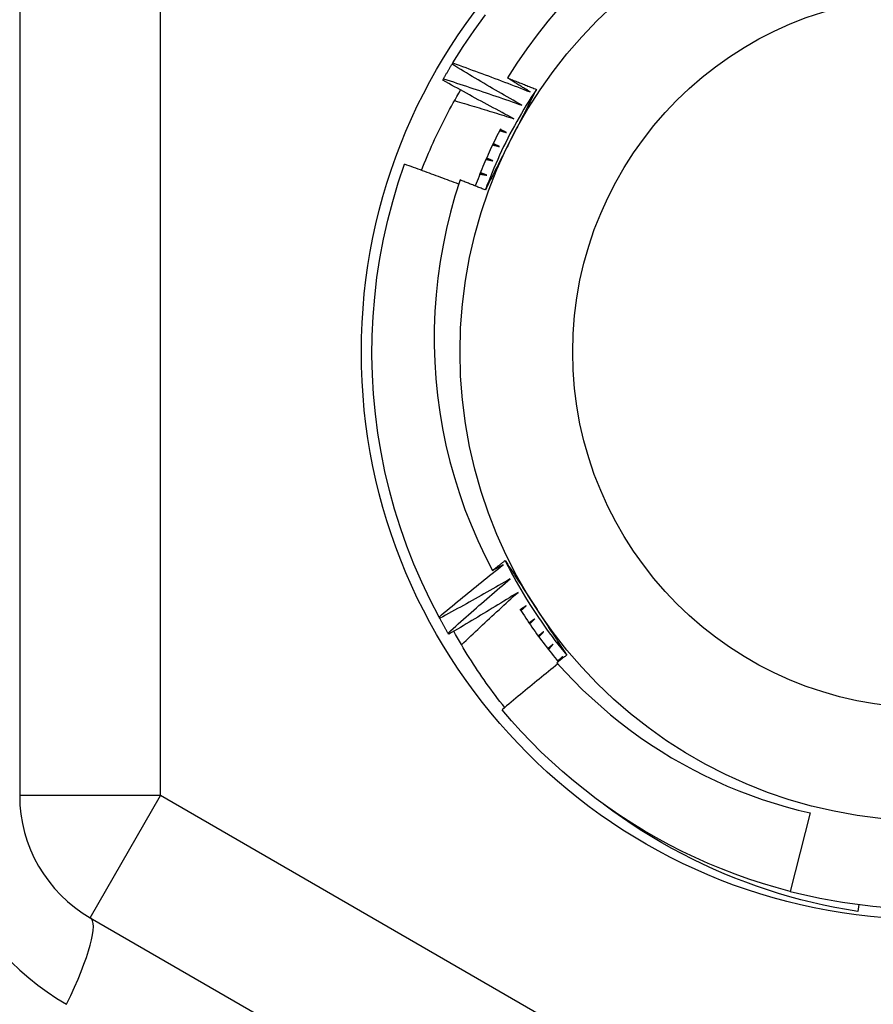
# Model space of a CAD drawing. Header units: inches. Extents: x 48.1 to 120.1, y 31.5 to 55.7.
# Tile 79 of 85: x 113.925 to 114.163, y 52.982 to 53.257. Entities that reach past the tile are written whole.
import ezdxf

# ---------------------------------------------------------------- set-up
doc = ezdxf.new("R2010")
doc.units = ezdxf.units.IN
doc.header["$MEASUREMENT"] = 0
doc.layers.add('Visible Edges(ANSI)', color=7, linetype='Continuous', lineweight=25)
doc.layers.add('Visible Tangent Edges(ANSI)', color=7, linetype='Continuous', lineweight=25)

msp = doc.modelspace()

# ---------------------------------------------------------------- linework, layer by layer
at = {"layer": 'Visible Edges(ANSI)'}
for p, q in [((113.92489, 53.28791), (113.92489, 53.04015)), ((114.04569, 53.24439), (114.0459, 53.24475)), ((114.04312, 53.23997), (114.04332, 53.24033)), ((114.04225, 53.08966), (114.04206, 53.09002)), ((114.04477, 53.0852), (114.04457, 53.08556)), ((114.07574, 53.07784), (114.07668, 53.07902)), ((114.14578, 53.03531), (114.14015, 53.0134)), ((114.15934, 53.00974), (114.15909, 53.00781)), ((113.94458, 53.00605), (114.15914, 52.88217))]:
    msp.add_line(p, q, dxfattribs=at)
at = {"layer": 'Visible Edges(ANSI)', "flags": 128}
for points in [[(114.07565, 53.26013), (114.0725, 53.25642), (114.06947, 53.2526), (114.06657, 53.24867), (114.06382, 53.24466), (114.06121, 53.24055)], [(114.0459, 53.24475), (114.04881, 53.24935), (114.05187, 53.25384), (114.05509, 53.25823)], [(114.04332, 53.24033), (114.04341, 53.2405), (114.04351, 53.24067), (114.04361, 53.24084), (114.0437, 53.24101), (114.0438, 53.24118), (114.0439, 53.24135), (114.044, 53.24152), (114.04409, 53.24169), (114.04419, 53.24186), (114.04429, 53.24203), (114.04439, 53.2422), (114.04449, 53.24237), (114.04459, 53.24254), (114.04469, 53.24271), (114.04479, 53.24288), (114.04489, 53.24304), (114.04498, 53.24321), (114.04508, 53.24338), (114.04518, 53.24355), (114.04529, 53.24372), (114.04539, 53.24389), (114.04549, 53.24406), (114.04559, 53.24422), (114.04569, 53.24439)], [(114.0652, 53.23294), (114.06438, 53.23341), (114.06356, 53.23388), (114.06274, 53.23434), (114.06192, 53.23481), (114.06111, 53.23528), (114.06029, 53.23575), (114.05947, 53.23622), (114.05866, 53.23669), (114.05784, 53.23717), (114.05703, 53.23764), (114.05622, 53.23812), (114.0554, 53.23859), (114.05459, 53.23907), (114.05378, 53.23955), (114.05297, 53.24003), (114.05215, 53.24051), (114.05134, 53.24099), (114.05053, 53.24147), (114.04973, 53.24196), (114.04892, 53.24244), (114.04811, 53.24293), (114.0473, 53.24341), (114.04649, 53.2439), (114.04569, 53.24439)], [(114.0459, 53.24475), (114.04681, 53.24442), (114.04771, 53.2441), (114.04862, 53.24377), (114.04952, 53.24344), (114.05043, 53.24311), (114.05133, 53.24278), (114.05223, 53.24245), (114.05314, 53.24212), (114.05404, 53.24179), (114.05494, 53.24145), (114.05584, 53.24112), (114.05674, 53.24078), (114.05764, 53.24044), (114.05854, 53.2401), (114.05944, 53.23976), (114.06034, 53.23942), (114.06124, 53.23908), (114.06214, 53.23873), (114.06304, 53.23839), (114.06394, 53.23804), (114.06484, 53.2377), (114.06573, 53.23735), (114.06663, 53.237), (114.06753, 53.23665)], [(114.04332, 53.24033), (114.04423, 53.24003), (114.04515, 53.23974), (114.04606, 53.23944), (114.04698, 53.23914), (114.04789, 53.23884), (114.04881, 53.23854), (114.04972, 53.23824), (114.05063, 53.23794), (114.05155, 53.23764), (114.05246, 53.23733), (114.05337, 53.23703), (114.05428, 53.23672), (114.05519, 53.23641), (114.05611, 53.2361), (114.05702, 53.23579), (114.05793, 53.23548), (114.05884, 53.23517), (114.05975, 53.23485), (114.06066, 53.23454), (114.06157, 53.23422), (114.06247, 53.2339), (114.06338, 53.23359), (114.06429, 53.23327), (114.0652, 53.23294)], [(114.06121, 53.24055), (114.06154, 53.24042), (114.06188, 53.24029), (114.06222, 53.24016), (114.06255, 53.24002), (114.06289, 53.23989), (114.06322, 53.23976), (114.06356, 53.23963), (114.06389, 53.2395), (114.06423, 53.23936), (114.06456, 53.23923), (114.0649, 53.2391), (114.06523, 53.23897), (114.06557, 53.23883), (114.0659, 53.2387), (114.06624, 53.23857), (114.06657, 53.23843), (114.06691, 53.2383), (114.06724, 53.23816), (114.06758, 53.23803), (114.06791, 53.2379), (114.06825, 53.23776), (114.06858, 53.23763), (114.06892, 53.23749), (114.06925, 53.23736)], [(114.06753, 53.23665), (114.06726, 53.23681), (114.067, 53.23697), (114.06674, 53.23713), (114.06647, 53.23729), (114.06621, 53.23746), (114.06594, 53.23762), (114.06568, 53.23778), (114.06542, 53.23794), (114.06515, 53.2381), (114.06489, 53.23827), (114.06463, 53.23843), (114.06436, 53.23859), (114.0641, 53.23875), (114.06384, 53.23892), (114.06357, 53.23908), (114.06331, 53.23924), (114.06305, 53.23941), (114.06278, 53.23957), (114.06252, 53.23973), (114.06226, 53.2399), (114.062, 53.24006), (114.06173, 53.24022), (114.06147, 53.24039), (114.06121, 53.24055)], [(114.06299, 53.22917), (114.06216, 53.22961), (114.06132, 53.23004), (114.06049, 53.23048), (114.05966, 53.23092), (114.05883, 53.23137), (114.05799, 53.23181), (114.05716, 53.23225), (114.05633, 53.2327), (114.0555, 53.23314), (114.05467, 53.23359), (114.05384, 53.23404), (114.05301, 53.23449), (114.05219, 53.23494), (114.05136, 53.23539), (114.05053, 53.23584), (114.04971, 53.2363), (114.04888, 53.23675), (114.04806, 53.23721), (114.04723, 53.23767), (114.04641, 53.23812), (114.04558, 53.23858), (114.04476, 53.23904), (114.04394, 53.2395), (114.04312, 53.23997)], [(114.06925, 53.23736), (114.06853, 53.23626), (114.06781, 53.23515), (114.06711, 53.23404), (114.06642, 53.23292), (114.06574, 53.2318), (114.06507, 53.23066), (114.06441, 53.22953), (114.06376, 53.22838), (114.06313, 53.22723), (114.0625, 53.22607), (114.06189, 53.22491), (114.06129, 53.22374), (114.0607, 53.22256), (114.06012, 53.22138), (114.05956, 53.22019), (114.059, 53.219), (114.05846, 53.2178), (114.05793, 53.21659), (114.05741, 53.21539), (114.0569, 53.21417), (114.05641, 53.21295), (114.05593, 53.21173), (114.05546, 53.2105), (114.055, 53.20927)], [(114.06925, 53.23736), (114.06896, 53.23678), (114.06866, 53.2362), (114.06837, 53.23561), (114.06807, 53.23503), (114.06778, 53.23445), (114.06748, 53.23387), (114.06719, 53.23329), (114.06689, 53.23271), (114.0666, 53.23213), (114.0663, 53.23155), (114.06601, 53.23097), (114.06571, 53.23038), (114.06542, 53.2298), (114.06512, 53.22922), (114.06482, 53.22864), (114.06453, 53.22806), (114.06423, 53.22747), (114.06394, 53.22689), (114.06364, 53.22631), (114.06334, 53.22573), (114.06305, 53.22514), (114.06275, 53.22456), (114.06245, 53.22398), (114.06215, 53.22339)], [(114.03718, 53.21475), (114.03756, 53.21572), (114.03795, 53.21669), (114.03834, 53.21765), (114.03874, 53.21861), (114.03914, 53.21956), (114.03955, 53.22052), (114.03997, 53.22147), (114.0404, 53.22242), (114.04083, 53.22336), (114.04127, 53.22431), (114.04172, 53.22525), (114.04217, 53.22618), (114.04263, 53.22712), (114.04309, 53.22805), (114.04356, 53.22898), (114.04404, 53.2299), (114.04453, 53.23082), (114.04502, 53.23174), (114.04551, 53.23266), (114.04602, 53.23357), (114.04653, 53.23448), (114.04705, 53.23538), (114.04757, 53.23629), (114.0481, 53.23718)], [(114.04639, 53.23423), (114.04709, 53.23403), (114.04778, 53.23383), (114.04847, 53.23362), (114.04917, 53.23342), (114.04986, 53.23321), (114.05055, 53.233), (114.05124, 53.2328), (114.05194, 53.23259), (114.05263, 53.23238), (114.05332, 53.23217), (114.05401, 53.23196), (114.0547, 53.23175), (114.0554, 53.23154), (114.05609, 53.23132), (114.05678, 53.23111), (114.05747, 53.2309), (114.05816, 53.23068), (114.05885, 53.23047), (114.05954, 53.23025), (114.06023, 53.23004), (114.06092, 53.22982), (114.06161, 53.2296), (114.0623, 53.22939), (114.06299, 53.22917)], [(114.05924, 53.22634), (114.05891, 53.22569), (114.05858, 53.22504), (114.05825, 53.22439), (114.05793, 53.22374), (114.05761, 53.22309), (114.05729, 53.22244), (114.05698, 53.22178), (114.05667, 53.22112), (114.05636, 53.22046), (114.05606, 53.2198), (114.05576, 53.21914), (114.05547, 53.21848), (114.05517, 53.21781), (114.05489, 53.21714), (114.0546, 53.21647), (114.05432, 53.2158), (114.05404, 53.21513), (114.05377, 53.21446), (114.0535, 53.21378), (114.05323, 53.21311), (114.05297, 53.21243), (114.05271, 53.21175), (114.05246, 53.21107), (114.0522, 53.21039)], [(114.05899, 53.22586), (114.05907, 53.22583), (114.05915, 53.22581), (114.05923, 53.22579), (114.05931, 53.22577), (114.05939, 53.22575), (114.05947, 53.22572), (114.05955, 53.2257), (114.05963, 53.22568), (114.05971, 53.22566), (114.05979, 53.22563), (114.05987, 53.22561), (114.05995, 53.22559), (114.06003, 53.22557), (114.06011, 53.22554), (114.06019, 53.22552), (114.06027, 53.2255), (114.06035, 53.22548), (114.06043, 53.22545), (114.06051, 53.22543), (114.06059, 53.22541), (114.06067, 53.22539), (114.06075, 53.22536), (114.06083, 53.22534), (114.06091, 53.22532)], [(114.06091, 53.22532), (114.06084, 53.22535), (114.06076, 53.22539), (114.06069, 53.22543), (114.06062, 53.22546), (114.06055, 53.2255), (114.06047, 53.22553), (114.0604, 53.22557), (114.06033, 53.2256), (114.06025, 53.22564), (114.06018, 53.22567), (114.06011, 53.22571), (114.06003, 53.22574), (114.05996, 53.22578), (114.05989, 53.22581), (114.05981, 53.22585), (114.05974, 53.22589), (114.05967, 53.22592), (114.05959, 53.22596), (114.05952, 53.22599), (114.05945, 53.22603), (114.05938, 53.22606), (114.0593, 53.2261), (114.05923, 53.22613), (114.05916, 53.22617)], [(114.06215, 53.22339), (114.06185, 53.2228), (114.06155, 53.22221), (114.06125, 53.22162), (114.06095, 53.22103), (114.06065, 53.22044), (114.06035, 53.21985), (114.06006, 53.21926), (114.05976, 53.21868), (114.05946, 53.21809), (114.05916, 53.2175), (114.05886, 53.21691), (114.05856, 53.21632), (114.05826, 53.21574), (114.05796, 53.21515), (114.05766, 53.21456), (114.05737, 53.21397), (114.05707, 53.21339), (114.05677, 53.2128), (114.05647, 53.21221), (114.05617, 53.21162), (114.05588, 53.21104), (114.05558, 53.21045), (114.05528, 53.20986), (114.05498, 53.20928)], [(114.05702, 53.22188), (114.05711, 53.22186), (114.05719, 53.22184), (114.05727, 53.22182), (114.05735, 53.2218), (114.05743, 53.22178), (114.05751, 53.22176), (114.05759, 53.22174), (114.05767, 53.22172), (114.05775, 53.2217), (114.05783, 53.22168), (114.05791, 53.22166), (114.05799, 53.22164), (114.05807, 53.22162), (114.05815, 53.2216), (114.05823, 53.22158), (114.05831, 53.22156), (114.05839, 53.22154), (114.05847, 53.22152), (114.05855, 53.2215), (114.05864, 53.22148), (114.05872, 53.22146), (114.0588, 53.22144), (114.05888, 53.22143), (114.05896, 53.22141)], [(114.05896, 53.22141), (114.05888, 53.22144), (114.05881, 53.22147), (114.05873, 53.2215), (114.05866, 53.22154), (114.05859, 53.22157), (114.05851, 53.2216), (114.05844, 53.22164), (114.05836, 53.22167), (114.05829, 53.2217), (114.05821, 53.22173), (114.05814, 53.22177), (114.05807, 53.2218), (114.05799, 53.22183), (114.05792, 53.22187), (114.05784, 53.2219), (114.05777, 53.22193), (114.0577, 53.22197), (114.05762, 53.222), (114.05755, 53.22203), (114.05747, 53.22206), (114.0574, 53.2221), (114.05732, 53.22213), (114.05725, 53.22216), (114.05718, 53.2222)], [(114.05713, 53.21743), (114.05706, 53.21746), (114.05698, 53.21749), (114.05691, 53.21752), (114.05683, 53.21755), (114.05676, 53.21758), (114.05668, 53.21761), (114.05661, 53.21764), (114.05653, 53.21767), (114.05646, 53.2177), (114.05638, 53.21773), (114.05631, 53.21776), (114.05623, 53.21779), (114.05616, 53.21782), (114.05608, 53.21786), (114.056, 53.21789), (114.05593, 53.21792), (114.05585, 53.21795), (114.05578, 53.21798), (114.0557, 53.21801), (114.05563, 53.21804), (114.05555, 53.21807), (114.05548, 53.2181), (114.0554, 53.21813), (114.05533, 53.21816)], [(114.04206, 53.09002), (114.03955, 53.09485), (114.03721, 53.09977), (114.03505, 53.10476), (114.03307, 53.10983), (114.03126, 53.11496), (114.02963, 53.12015), (114.02819, 53.1254), (114.02693, 53.1307), (114.02586, 53.13603), (114.02497, 53.1414), (114.02427, 53.1468), (114.02376, 53.15222), (114.02345, 53.15765), (114.02332, 53.16309), (114.02338, 53.16853), (114.02363, 53.17397), (114.02408, 53.17939), (114.02471, 53.1848), (114.02553, 53.19017), (114.02654, 53.19552), (114.02773, 53.20083), (114.02911, 53.2061), (114.03068, 53.21131), (114.03242, 53.21646)], [(114.04754, 53.21091), (114.04691, 53.21115), (114.04629, 53.21138), (114.04566, 53.21162), (114.04503, 53.21186), (114.0444, 53.21209), (114.04377, 53.21233), (114.04315, 53.21256), (114.04252, 53.2128), (114.04189, 53.21303), (114.04126, 53.21326), (114.04063, 53.2135), (114.04, 53.21373), (114.03937, 53.21396), (114.03874, 53.21419), (114.03811, 53.21442), (114.03748, 53.21465), (114.03684, 53.21488), (114.03621, 53.2151), (114.03558, 53.21533), (114.03495, 53.21556), (114.03432, 53.21579), (114.03369, 53.21601), (114.03305, 53.21624), (114.03242, 53.21646)], [(114.05519, 53.21784), (114.05527, 53.21782), (114.05535, 53.2178), (114.05543, 53.21779), (114.05551, 53.21777), (114.05559, 53.21775), (114.05567, 53.21774), (114.05575, 53.21772), (114.05584, 53.2177), (114.05592, 53.21769), (114.056, 53.21767), (114.05608, 53.21765), (114.05616, 53.21763), (114.05624, 53.21762), (114.05632, 53.2176), (114.0564, 53.21758), (114.05648, 53.21757), (114.05657, 53.21755), (114.05665, 53.21753), (114.05673, 53.21751), (114.05681, 53.2175), (114.05689, 53.21748), (114.05697, 53.21746), (114.05705, 53.21745), (114.05713, 53.21743)], [(114.05348, 53.21374), (114.05356, 53.21373), (114.05365, 53.21371), (114.05373, 53.2137), (114.05381, 53.21368), (114.05389, 53.21367), (114.05397, 53.21365), (114.05405, 53.21364), (114.05414, 53.21363), (114.05422, 53.21361), (114.0543, 53.2136), (114.05438, 53.21358), (114.05446, 53.21357), (114.05454, 53.21355), (114.05463, 53.21354), (114.05471, 53.21352), (114.05479, 53.21351), (114.05487, 53.2135), (114.05495, 53.21348), (114.05503, 53.21347), (114.05512, 53.21345), (114.0552, 53.21344), (114.05528, 53.21342), (114.05536, 53.21341), (114.05544, 53.21339)], [(114.05544, 53.21339), (114.05537, 53.21342), (114.05529, 53.21345), (114.05521, 53.21348), (114.05514, 53.21351), (114.05506, 53.21353), (114.05498, 53.21356), (114.05491, 53.21359), (114.05483, 53.21362), (114.05476, 53.21365), (114.05468, 53.21367), (114.0546, 53.2137), (114.05453, 53.21373), (114.05445, 53.21376), (114.05437, 53.21379), (114.0543, 53.21381), (114.05422, 53.21384), (114.05415, 53.21387), (114.05407, 53.2139), (114.05399, 53.21393), (114.05392, 53.21395), (114.05384, 53.21398), (114.05376, 53.21401), (114.05369, 53.21404), (114.05361, 53.21407)], [(114.04793, 53.21207), (114.04651, 53.20759), (114.04524, 53.20307), (114.04413, 53.1985), (114.04317, 53.19391), (114.04237, 53.18929), (114.04172, 53.18465), (114.04124, 53.17999), (114.04091, 53.17532), (114.04074, 53.17064), (114.04072, 53.16596), (114.04087, 53.16128), (114.04118, 53.15659), (114.04164, 53.15192), (114.04227, 53.14726), (114.04305, 53.14263), (114.04399, 53.13804), (114.04509, 53.13348), (114.04634, 53.12897), (114.04774, 53.12451), (114.0493, 53.12009), (114.051, 53.11573), (114.05286, 53.11143), (114.05486, 53.10719), (114.05701, 53.10302)], [(114.05498, 53.20928), (114.05469, 53.20939), (114.0544, 53.20951), (114.0541, 53.20963), (114.05381, 53.20975), (114.05352, 53.20986), (114.05322, 53.20998), (114.05293, 53.2101), (114.05263, 53.21022), (114.05234, 53.21033), (114.05205, 53.21045), (114.05175, 53.21057), (114.05146, 53.21068), (114.05116, 53.2108), (114.05087, 53.21091), (114.05058, 53.21103), (114.05028, 53.21115), (114.04999, 53.21126), (114.04969, 53.21138), (114.0494, 53.21149), (114.0491, 53.21161), (114.04881, 53.21172), (114.04851, 53.21184), (114.04822, 53.21195), (114.04793, 53.21207)], [(114.05701, 53.10302), (114.05715, 53.10314), (114.0573, 53.10325), (114.05745, 53.10337), (114.05759, 53.10349), (114.05774, 53.1036), (114.05789, 53.10372), (114.05803, 53.10383), (114.05818, 53.10395), (114.05833, 53.10406), (114.05848, 53.10418), (114.05862, 53.1043), (114.05877, 53.10441), (114.05892, 53.10453), (114.05906, 53.10464), (114.05921, 53.10476), (114.05936, 53.10487), (114.0595, 53.10499), (114.05965, 53.1051), (114.0598, 53.10522), (114.05995, 53.10534), (114.06009, 53.10545), (114.06024, 53.10557), (114.06039, 53.10568), (114.06053, 53.1058)], [(114.06053, 53.1058), (114.06089, 53.10525), (114.06125, 53.10471), (114.0616, 53.10416), (114.06196, 53.10362), (114.06231, 53.10307), (114.06267, 53.10252), (114.06303, 53.10198), (114.06338, 53.10143), (114.06374, 53.10089), (114.06409, 53.10034), (114.06445, 53.09979), (114.0648, 53.09925), (114.06516, 53.0987), (114.06552, 53.09815), (114.06587, 53.09761), (114.06623, 53.09706), (114.06658, 53.09651), (114.06694, 53.09596), (114.0673, 53.09541), (114.06765, 53.09487), (114.06801, 53.09432), (114.06837, 53.09377), (114.06873, 53.09322), (114.06908, 53.09267)], [(114.06054, 53.1058), (114.06113, 53.10462), (114.06172, 53.10345), (114.06234, 53.10228), (114.06296, 53.10113), (114.06359, 53.09997), (114.06424, 53.09883), (114.0649, 53.09769), (114.06557, 53.09656), (114.06624, 53.09543), (114.06694, 53.09431), (114.06764, 53.0932), (114.06835, 53.09209), (114.06907, 53.09099), (114.06981, 53.0899), (114.07056, 53.08882), (114.07131, 53.08774), (114.07208, 53.08667), (114.07286, 53.08561), (114.07364, 53.08456), (114.07444, 53.08351), (114.07525, 53.08247), (114.07607, 53.08144), (114.0769, 53.08042), (114.07774, 53.07941)], [(114.04206, 53.09002), (114.04279, 53.09064), (114.04353, 53.09126), (114.04427, 53.09187), (114.04501, 53.09249), (114.04575, 53.0931), (114.04649, 53.09372), (114.04723, 53.09433), (114.04797, 53.09494), (114.04872, 53.09555), (114.04946, 53.09616), (114.05021, 53.09677), (114.05095, 53.09738), (114.0517, 53.09798), (114.05244, 53.09859), (114.05319, 53.0992), (114.05394, 53.0998), (114.05469, 53.1004), (114.05544, 53.10101), (114.05619, 53.10161), (114.05695, 53.10221), (114.0577, 53.10281), (114.05845, 53.10341), (114.05921, 53.104), (114.05996, 53.1046)], [(114.05996, 53.1046), (114.05984, 53.10454), (114.05972, 53.10447), (114.05959, 53.1044), (114.05947, 53.10434), (114.05935, 53.10427), (114.05922, 53.10421), (114.0591, 53.10414), (114.05898, 53.10407), (114.05885, 53.10401), (114.05873, 53.10394), (114.05861, 53.10388), (114.05849, 53.10381), (114.05836, 53.10374), (114.05824, 53.10368), (114.05812, 53.10361), (114.05799, 53.10355), (114.05787, 53.10348), (114.05775, 53.10342), (114.05762, 53.10335), (114.0575, 53.10328), (114.05738, 53.10322), (114.05725, 53.10315), (114.05713, 53.10309), (114.05701, 53.10302)], [(114.06198, 53.10072), (114.06117, 53.10025), (114.06035, 53.09978), (114.05953, 53.09931), (114.05872, 53.09884), (114.0579, 53.09837), (114.05708, 53.0979), (114.05626, 53.09743), (114.05544, 53.09697), (114.05462, 53.0965), (114.0538, 53.09604), (114.05298, 53.09558), (114.05216, 53.09512), (114.05134, 53.09466), (114.05052, 53.0942), (114.04969, 53.09374), (114.04887, 53.09328), (114.04804, 53.09282), (114.04722, 53.09237), (114.04639, 53.09191), (114.04556, 53.09146), (114.04474, 53.09101), (114.04391, 53.09056), (114.04308, 53.09011), (114.04225, 53.08966)], [(114.04457, 53.08556), (114.04528, 53.0862), (114.046, 53.08684), (114.04672, 53.08748), (114.04743, 53.08812), (114.04815, 53.08876), (114.04887, 53.0894), (114.0496, 53.09003), (114.05032, 53.09067), (114.05104, 53.0913), (114.05176, 53.09194), (114.05249, 53.09257), (114.05321, 53.0932), (114.05394, 53.09384), (114.05467, 53.09447), (114.05539, 53.0951), (114.05612, 53.09572), (114.05685, 53.09635), (114.05758, 53.09698), (114.05831, 53.09761), (114.05905, 53.09823), (114.05978, 53.09885), (114.06051, 53.09948), (114.06125, 53.1001), (114.06198, 53.10072)], [(114.06413, 53.09691), (114.06333, 53.09641), (114.06253, 53.09591), (114.06173, 53.09542), (114.06093, 53.09492), (114.06013, 53.09442), (114.05932, 53.09393), (114.05852, 53.09344), (114.05772, 53.09294), (114.05691, 53.09245), (114.05611, 53.09196), (114.0553, 53.09147), (114.0545, 53.09098), (114.05369, 53.0905), (114.05288, 53.09001), (114.05208, 53.08952), (114.05127, 53.08904), (114.05046, 53.08856), (114.04965, 53.08808), (114.04884, 53.08759), (114.04803, 53.08711), (114.04721, 53.08663), (114.0464, 53.08616), (114.04559, 53.08568), (114.04477, 53.0852)], [(114.04834, 53.08225), (114.04899, 53.08287), (114.04964, 53.08349), (114.05029, 53.08411), (114.05094, 53.08473), (114.05159, 53.08534), (114.05225, 53.08596), (114.0529, 53.08657), (114.05356, 53.08719), (114.05421, 53.0878), (114.05487, 53.08841), (114.05552, 53.08903), (114.05618, 53.08964), (114.05684, 53.09025), (114.0575, 53.09086), (114.05816, 53.09146), (114.05882, 53.09207), (114.05948, 53.09268), (114.06014, 53.09329), (114.0608, 53.09389), (114.06147, 53.0945), (114.06213, 53.0951), (114.0628, 53.09571), (114.06346, 53.09631), (114.06413, 53.09691)], [(114.06468, 53.09225), (114.06509, 53.09161), (114.06549, 53.09097), (114.06591, 53.09033), (114.06632, 53.0897), (114.06674, 53.08907), (114.06717, 53.08844), (114.06759, 53.08781), (114.06802, 53.08719), (114.06846, 53.08657), (114.06889, 53.08595), (114.06933, 53.08533), (114.06978, 53.08472), (114.07022, 53.08411), (114.07068, 53.0835), (114.07113, 53.08289), (114.07159, 53.08229), (114.07205, 53.08168), (114.07251, 53.08109), (114.07298, 53.08049), (114.07345, 53.0799), (114.07393, 53.07931), (114.0744, 53.07872), (114.07488, 53.07813), (114.07537, 53.07755)], [(114.0664, 53.09317), (114.06633, 53.09313), (114.06627, 53.09308), (114.0662, 53.09304), (114.06613, 53.09299), (114.06606, 53.09295), (114.066, 53.0929), (114.06593, 53.09285), (114.06586, 53.09281), (114.06579, 53.09276), (114.06573, 53.09272), (114.06566, 53.09267), (114.06559, 53.09263), (114.06552, 53.09258), (114.06546, 53.09254), (114.06539, 53.09249), (114.06532, 53.09245), (114.06525, 53.0924), (114.06519, 53.09236), (114.06512, 53.09231), (114.06505, 53.09227), (114.06498, 53.09222), (114.06492, 53.09218), (114.06485, 53.09213), (114.06478, 53.09209)], [(114.06497, 53.09179), (114.06503, 53.09185), (114.06509, 53.0919), (114.06515, 53.09196), (114.06521, 53.09202), (114.06527, 53.09208), (114.06533, 53.09213), (114.06539, 53.09219), (114.06545, 53.09225), (114.06551, 53.09231), (114.06556, 53.09237), (114.06562, 53.09242), (114.06568, 53.09248), (114.06574, 53.09254), (114.0658, 53.0926), (114.06586, 53.09265), (114.06592, 53.09271), (114.06598, 53.09277), (114.06604, 53.09283), (114.0661, 53.09288), (114.06616, 53.09294), (114.06622, 53.093), (114.06628, 53.09306), (114.06634, 53.09311), (114.0664, 53.09317)], [(114.06908, 53.09267), (114.06944, 53.09211), (114.0698, 53.09156), (114.07017, 53.091), (114.07053, 53.09045), (114.07089, 53.0899), (114.07125, 53.08934), (114.07161, 53.08879), (114.07197, 53.08823), (114.07233, 53.08768), (114.07269, 53.08713), (114.07305, 53.08657), (114.07341, 53.08602), (114.07377, 53.08547), (114.07413, 53.08492), (114.07449, 53.08436), (114.07484, 53.08381), (114.0752, 53.08326), (114.07556, 53.08271), (114.07592, 53.08216), (114.07628, 53.08161), (114.07664, 53.08106), (114.077, 53.0805), (114.07736, 53.07995), (114.07772, 53.0794)], [(114.04457, 53.08556), (114.04447, 53.08573), (114.04437, 53.0859), (114.04427, 53.08607), (114.04417, 53.08624), (114.04407, 53.08641), (114.04398, 53.08658), (114.04388, 53.08675), (114.04378, 53.08692), (114.04368, 53.08709), (114.04359, 53.08726), (114.04349, 53.08743), (114.04339, 53.0876), (114.0433, 53.08777), (114.0432, 53.08794), (114.04311, 53.08811), (114.04301, 53.08828), (114.04291, 53.08846), (114.04282, 53.08863), (114.04272, 53.0888), (114.04263, 53.08897), (114.04253, 53.08914), (114.04244, 53.08931), (114.04235, 53.08949), (114.04225, 53.08966)], [(114.06879, 53.08951), (114.06873, 53.08946), (114.06866, 53.08941), (114.0686, 53.08937), (114.06853, 53.08932), (114.06846, 53.08927), (114.0684, 53.08922), (114.06833, 53.08918), (114.06827, 53.08913), (114.0682, 53.08908), (114.06813, 53.08903), (114.06807, 53.08899), (114.068, 53.08894), (114.06794, 53.08889), (114.06787, 53.08884), (114.0678, 53.0888), (114.06774, 53.08875), (114.06767, 53.0887), (114.06761, 53.08866), (114.06754, 53.08861), (114.06747, 53.08856), (114.06741, 53.08851), (114.06734, 53.08847), (114.06728, 53.08842), (114.06721, 53.08837)], [(114.06741, 53.08808), (114.06747, 53.08814), (114.06752, 53.0882), (114.06758, 53.08826), (114.06764, 53.08832), (114.0677, 53.08838), (114.06775, 53.08844), (114.06781, 53.0885), (114.06787, 53.08856), (114.06793, 53.08862), (114.06798, 53.08868), (114.06804, 53.08874), (114.0681, 53.0888), (114.06816, 53.08885), (114.06822, 53.08891), (114.06827, 53.08897), (114.06833, 53.08903), (114.06839, 53.08909), (114.06845, 53.08915), (114.0685, 53.08921), (114.06856, 53.08927), (114.06862, 53.08933), (114.06868, 53.08939), (114.06874, 53.08945), (114.06879, 53.08951)], [(114.06041, 53.06474), (114.05975, 53.06558), (114.05909, 53.06642), (114.05844, 53.06727), (114.0578, 53.06812), (114.05715, 53.06898), (114.05652, 53.06984), (114.05589, 53.07071), (114.05527, 53.07158), (114.05465, 53.07245), (114.05405, 53.07333), (114.05344, 53.07421), (114.05285, 53.0751), (114.05225, 53.07599), (114.05167, 53.07688), (114.05109, 53.07778), (114.05052, 53.07868), (114.04996, 53.07959), (114.0494, 53.0805), (114.04884, 53.08141), (114.0483, 53.08232), (114.04776, 53.08324), (114.04723, 53.08417), (114.0467, 53.0851), (114.04618, 53.08603)], [(114.07131, 53.08593), (114.07124, 53.08588), (114.07118, 53.08583), (114.07111, 53.08578), (114.07105, 53.08573), (114.07098, 53.08568), (114.07092, 53.08563), (114.07086, 53.08558), (114.07079, 53.08553), (114.07073, 53.08548), (114.07066, 53.08543), (114.0706, 53.08538), (114.07053, 53.08533), (114.07047, 53.08528), (114.07041, 53.08523), (114.07034, 53.08518), (114.07028, 53.08513), (114.07021, 53.08509), (114.07015, 53.08504), (114.07008, 53.08499), (114.07002, 53.08494), (114.06995, 53.08489), (114.06989, 53.08484), (114.06983, 53.08479), (114.06976, 53.08474)], [(114.06997, 53.08445), (114.07002, 53.08452), (114.07008, 53.08458), (114.07014, 53.08464), (114.07019, 53.0847), (114.07025, 53.08476), (114.0703, 53.08482), (114.07036, 53.08488), (114.07041, 53.08495), (114.07047, 53.08501), (114.07053, 53.08507), (114.07058, 53.08513), (114.07064, 53.08519), (114.07069, 53.08525), (114.07075, 53.08531), (114.0708, 53.08538), (114.07086, 53.08544), (114.07092, 53.0855), (114.07097, 53.08556), (114.07103, 53.08562), (114.07108, 53.08568), (114.07114, 53.08574), (114.07119, 53.08581), (114.07125, 53.08587), (114.07131, 53.08593)], [(114.07393, 53.08243), (114.07387, 53.08238), (114.07381, 53.08233), (114.07375, 53.08228), (114.07368, 53.08222), (114.07362, 53.08217), (114.07356, 53.08212), (114.0735, 53.08207), (114.07343, 53.08202), (114.07337, 53.08197), (114.07331, 53.08191), (114.07325, 53.08186), (114.07318, 53.08181), (114.07312, 53.08176), (114.07306, 53.08171), (114.07299, 53.08166), (114.07293, 53.0816), (114.07287, 53.08155), (114.07281, 53.0815), (114.07274, 53.08145), (114.07268, 53.0814), (114.07262, 53.08135), (114.07256, 53.08129), (114.07249, 53.08124), (114.07243, 53.08119)], [(114.07265, 53.08091), (114.0727, 53.08098), (114.07275, 53.08104), (114.07281, 53.0811), (114.07286, 53.08117), (114.07291, 53.08123), (114.07297, 53.08129), (114.07302, 53.08136), (114.07308, 53.08142), (114.07313, 53.08148), (114.07318, 53.08155), (114.07324, 53.08161), (114.07329, 53.08167), (114.07334, 53.08174), (114.0734, 53.0818), (114.07345, 53.08186), (114.0735, 53.08193), (114.07356, 53.08199), (114.07361, 53.08205), (114.07367, 53.08212), (114.07372, 53.08218), (114.07377, 53.08224), (114.07383, 53.08231), (114.07388, 53.08237), (114.07393, 53.08243)], [(114.07772, 53.0794), (114.07761, 53.07931), (114.07749, 53.07922), (114.07738, 53.07913), (114.07726, 53.07904), (114.07715, 53.07895), (114.07704, 53.07886), (114.07692, 53.07877), (114.07681, 53.07868), (114.07669, 53.07859), (114.07658, 53.0785), (114.07646, 53.07841), (114.07635, 53.07832), (114.07624, 53.07823), (114.07612, 53.07814), (114.07601, 53.07805), (114.07589, 53.07796), (114.07578, 53.07787), (114.07567, 53.07778), (114.07555, 53.07769), (114.07544, 53.0776), (114.07532, 53.07751), (114.07521, 53.07742), (114.0751, 53.07733), (114.07498, 53.07724)], [(114.07668, 53.07902), (114.07662, 53.07897), (114.07655, 53.07892), (114.07649, 53.07886), (114.07643, 53.07881), (114.07637, 53.07875), (114.07631, 53.0787), (114.07625, 53.07865), (114.07619, 53.07859), (114.07613, 53.07854), (114.07607, 53.07849), (114.07601, 53.07843), (114.07595, 53.07838), (114.07588, 53.07832), (114.07582, 53.07827), (114.07576, 53.07822), (114.0757, 53.07816), (114.07564, 53.07811), (114.07558, 53.07806), (114.07552, 53.078), (114.07546, 53.07795), (114.0754, 53.0779), (114.07534, 53.07784), (114.07528, 53.07779), (114.07521, 53.07773)], [(114.07528, 53.07691), (114.07462, 53.07639), (114.07396, 53.07586), (114.07331, 53.07534), (114.07265, 53.07481), (114.072, 53.07428), (114.07134, 53.07375), (114.07069, 53.07322), (114.07004, 53.07269), (114.06938, 53.07216), (114.06873, 53.07163), (114.06808, 53.0711), (114.06743, 53.07056), (114.06678, 53.07003), (114.06613, 53.0695), (114.06548, 53.06896), (114.06483, 53.06842), (114.06418, 53.06789), (114.06354, 53.06735), (114.06289, 53.06681), (114.06224, 53.06627), (114.0616, 53.06573), (114.06095, 53.06519), (114.06031, 53.06465), (114.05967, 53.06411)], [(114.07498, 53.07724), (114.07732, 53.07467), (114.07972, 53.07216), (114.08219, 53.06971), (114.08472, 53.06733), (114.08732, 53.06501), (114.08997, 53.06275), (114.09269, 53.06057), (114.09546, 53.05845), (114.09829, 53.0564), (114.10116, 53.05443), (114.10409, 53.05254), (114.10706, 53.05072), (114.11008, 53.04898), (114.11315, 53.04732), (114.11626, 53.04574), (114.11941, 53.04424), (114.1226, 53.04283), (114.12582, 53.0415), (114.12907, 53.04025), (114.13236, 53.03909), (114.13567, 53.03801), (114.13902, 53.03702), (114.14239, 53.03612), (114.14578, 53.03531)], [(114.14015, 53.0134), (114.13626, 53.01446), (114.13241, 53.01561), (114.12858, 53.01686), (114.12478, 53.01821), (114.12102, 53.01966), (114.1173, 53.02121), (114.11363, 53.02285), (114.10999, 53.02458), (114.1064, 53.02641), (114.10286, 53.02833), (114.09937, 53.03035), (114.09594, 53.03245), (114.09256, 53.03464), (114.08924, 53.03692), (114.08597, 53.03928), (114.08277, 53.04173), (114.07964, 53.04426), (114.07657, 53.04687), (114.07357, 53.04955), (114.07064, 53.05232), (114.06778, 53.05516), (114.065, 53.05807), (114.06229, 53.06105), (114.05967, 53.06411)], [(114.15909, 53.00781), (114.15588, 53.00833), (114.15268, 53.00892), (114.1495, 53.00957), (114.14633, 53.01029), (114.14319, 53.01107), (114.14006, 53.01192), (114.13694, 53.01283), (114.13385, 53.0138), (114.13078, 53.01484), (114.12774, 53.01594), (114.12471, 53.01711), (114.12171, 53.01833), (114.11874, 53.01962), (114.11579, 53.02097), (114.11287, 53.02239), (114.10998, 53.02386), (114.10712, 53.02539), (114.10428, 53.02699), (114.10148, 53.02865), (114.09872, 53.03036), (114.09599, 53.03213), (114.0933, 53.03395), (114.09066, 53.03583), (114.08805, 53.03776)]]:
    msp.add_lwpolyline(points, dxfattribs=at)
at = {"layer": 'Visible Edges(ANSI)'}
for radius in [0.34516, 0.15846, 0.13091]:
    msp.add_circle((114.17883, 53.16403), radius, dxfattribs=at)
for centre, radius, start, end in [((113.96426, 53.04015), 0.03937, 180, 240), ((114.17883, 53.16403), 0.15551, 255.6, 268.1697)]:
    msp.add_arc(centre, radius, start, end, dxfattribs=at)
at = {"layer": 'Visible Tangent Edges(ANSI)'}
for p, q in [((113.96426, 53.04015), (113.96426, 53.28791)), ((113.96426, 53.04015), (113.92489, 53.04015)), ((113.94458, 53.00605), (113.96426, 53.04015)), ((114.17883, 52.91627), (113.96426, 53.04015))]:
    msp.add_line(p, q, dxfattribs=at)
at = {"layer": 'Visible Tangent Edges(ANSI)', "flags": 128}
msp.add_lwpolyline([(113.9226, 52.99367), (113.92496, 52.99142), (113.92742, 52.98928), (113.92995, 52.98725), (113.93256, 52.98533), (113.93525, 52.98354), (113.938, 52.98187)], dxfattribs=at)
at = {"layer": 'Visible Tangent Edges(ANSI)'}
for radius in [0.33084, 0.09941]:
    msp.add_circle((114.17883, 53.16403), radius, dxfattribs=at)
msp.add_ellipse((113.92489, 52.97196), major_axis=(0.01969, 0.0341), ratio=0.175929, start_param=5.107073, end_param=6.283185, dxfattribs=at)

doc.saveas('drawing.dxf')
